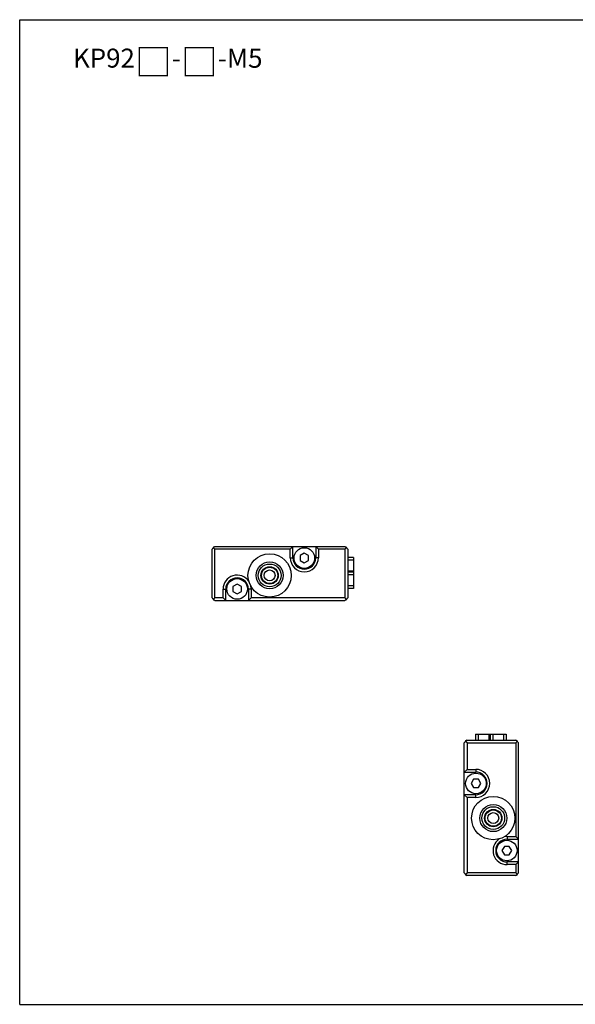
# Model space of a CAD drawing. Header units: millimetres. Extents: x 67 to 603, y -181 to 192.
# Tile 18 of 19: x 338 to 441, y 10 to 192. Entities that reach past the tile are written whole.
import ezdxf

# ---------------------------------------------------------------- set-up
doc = ezdxf.new("R2010")
doc.units = ezdxf.units.MM
doc.header["$LTSCALE"] = 16.335
doc.layers.get('0').update_dxf_attribs({"linetype": 'CONTINUOUS'})
for name, color, linetype in [('00圖框', 7, 'CONTINUOUS'), ('I-0471-1800', 7, 'CONTINUOUS'), ('P-0667-OBEA0', 7, 'CONTINUOUS'), ('P-0680-DWEA-P0260', 7, 'CONTINUOUS'), ('P-0681-DWEA-P020', 7, 'CONTINUOUS'), ('SCR-01030', 7, 'CONTINUOUS'), ('SENSOR-BOARD0', 7, 'CONTINUOUS')]:
    doc.layers.add(name, color=color, linetype=linetype)

msp = doc.modelspace()

# ---------------------------------------------------------------- linework, layer by layer
at = {"layer": '00圖框', "color": 7, "linetype": 'Continuous'}
for p, q in [((338.17, 10.44), (338.17, 192.25)), ((338.17, 192.25), (602.91, 192.25)), ((338.17, 10.44), (338.17, 192.25)), ((338.17, 10.44), (338.17, 192.25)), ((338.17, 10.44), (602.91, 10.44))]:
    msp.add_line(p, q, dxfattribs=at)
at = {"layer": 'I-0471-1800', "color": 7, "linetype": 'Continuous'}
for p, q in [((373.7, 94.49), (374.2, 94.99)), ((373.95, 94.74), (374.2, 94.49)), ((374.2, 94.99), (398.2, 94.99)), ((388.1, 94.49), (388.6, 94.99)), ((388.6, 92.89), (388.6, 94.99)), ((392.8, 94.99), (392.8, 92.89)), ((392.8, 94.99), (393.3, 94.49)), ((398.2, 94.99), (398.7, 94.49)), ((398.2, 94.49), (398.45, 94.74)), ((373.7, 85.49), (373.7, 94.49)), ((374.2, 85.49), (374.2, 94.49)), ((388.1, 94.49), (374.2, 94.49)), ((388.1, 92.89), (388.1, 94.49)), ((388.1, 92.89), (388.6, 92.89)), ((393.3, 92.89), (392.8, 92.89)), ((398.2, 94.49), (393.3, 94.49)), ((393.3, 94.49), (393.3, 92.89)), ((398.2, 94.49), (398.2, 85.49)), ((398.7, 94.49), (398.7, 85.49)), ((374.2, 84.99), (373.7, 85.49)), ((374.2, 85.49), (373.95, 85.24)), ((375.7, 85.49), (374.2, 85.49)), ((375.7, 85.49), (375.7, 87.09)), ((375.7, 87.09), (376.2, 87.09)), ((376.2, 84.99), (375.7, 85.49)), ((376.2, 84.99), (376.2, 87.09)), ((380.9, 87.09), (380.4, 87.09)), ((380.4, 87.09), (380.4, 84.99)), ((380.9, 85.49), (380.4, 84.99)), ((380.9, 87.09), (380.9, 85.49)), ((398.2, 85.49), (380.9, 85.49)), ((398.45, 85.24), (398.2, 85.49)), ((398.7, 85.49), (398.2, 84.99)), ((374.2, 84.99), (398.2, 84.99)), ((420.22, 58.73), (420.72, 59.23)), ((420.22, 34.73), (420.22, 58.73)), ((420.72, 58.73), (420.47, 58.98)), ((420.72, 59.23), (429.72, 59.23)), ((420.72, 58.73), (420.72, 53.83)), ((420.72, 58.73), (429.72, 58.73)), ((429.72, 59.23), (430.22, 58.73)), ((429.97, 58.98), (429.72, 58.73)), ((429.72, 58.73), (429.72, 41.43)), ((430.22, 34.73), (430.22, 58.73)), ((420.22, 53.33), (420.72, 53.83)), ((420.22, 53.33), (422.32, 53.33)), ((420.72, 53.83), (422.32, 53.83)), ((422.32, 53.83), (422.32, 53.33)), ((420.72, 48.63), (420.22, 49.13)), ((422.32, 49.13), (420.22, 49.13)), ((422.32, 48.63), (422.32, 49.13)), ((420.72, 48.63), (420.72, 34.73)), ((422.32, 48.63), (420.72, 48.63)), ((428.12, 41.43), (428.12, 40.93)), ((428.12, 41.43), (429.72, 41.43)), ((428.12, 40.93), (430.22, 40.93)), ((429.72, 41.43), (430.22, 40.93)), ((428.12, 36.23), (428.12, 36.73)), ((430.22, 36.73), (428.12, 36.73)), ((430.22, 36.73), (429.72, 36.23)), ((420.72, 34.23), (420.22, 34.73)), ((420.47, 34.48), (420.72, 34.73)), ((429.72, 34.73), (420.72, 34.73)), ((429.72, 36.23), (428.12, 36.23)), ((429.72, 36.23), (429.72, 34.73)), ((430.22, 34.73), (429.72, 34.23)), ((429.72, 34.73), (429.97, 34.48)), ((429.72, 34.23), (420.72, 34.23))]:
    msp.add_line(p, q, dxfattribs=at)
for centre, radius in [((384.3, 89.64), 4), ((384.3, 89.64), 2.5), ((384.3, 89.64), 2.1), ((384.3, 89.64), 1.6), ((425.57, 44.83), 4), ((425.57, 44.83), 2.5), ((425.57, 44.83), 2.1), ((425.57, 44.83), 1.6)]:
    msp.add_circle(centre, radius, dxfattribs=at)
at = {"layer": 'I-0471-1800', "color": 4, "linetype": 'Continuous'}
msp.add_circle((384.3, 89.64), 4, dxfattribs=at)
at = {"layer": 'I-0471-1800', "color": 7, "linetype": 'Continuous'}
for centre, radius, start, end in [((390.7, 92.89), 2.6, 180, 0), ((390.7, 92.89), 2.1, 180, 0), ((378.3, 87.09), 2.6, 34.1619, 180), ((378.3, 87.09), 2.1, 0, 180), ((378.3, 87.09), 2.6, 0, 11.8891), ((422.32, 51.23), 2.6, 270, 90), ((422.32, 51.23), 2.1, 270, 90), ((428.12, 38.83), 2.6, 124.1619, 270), ((428.12, 38.83), 2.1, 90, 270), ((428.12, 38.83), 2.6, 90, 101.8891)]:
    msp.add_arc(centre, radius, start, end, dxfattribs=at)
at = {"layer": 'P-0667-OBEA0', "color": 7, "linetype": 'Continuous'}
for p, q in [((399.79, 92.94), (398.7, 92.94)), ((399.79, 92.94), (399.79, 87.24)), ((399.79, 92.44), (398.7, 92.44)), ((399.79, 90.44), (398.7, 90.44)), ((399.79, 90.24), (398.7, 90.24)), ((399.79, 89.74), (398.7, 89.74)), ((399.79, 87.74), (398.7, 87.74)), ((399.79, 87.24), (398.7, 87.24)), ((422.27, 60.32), (422.27, 59.23)), ((422.27, 60.32), (427.97, 60.32)), ((422.77, 60.32), (422.77, 59.23)), ((424.77, 60.32), (424.77, 59.23)), ((424.97, 60.32), (424.97, 59.23)), ((425.47, 60.32), (425.47, 59.23)), ((427.47, 60.32), (427.47, 59.23)), ((427.97, 60.32), (427.97, 59.23))]:
    msp.add_line(p, q, dxfattribs=at)
at = {"layer": 'P-0680-DWEA-P0260', "color": 7, "linetype": 'Continuous'}
for centre, start, end in [((374.2, 94.39), 103.3547, 166.6453), ((398.2, 94.39), 13.3547, 76.6453), ((420.82, 58.73), 103.3547, 166.6453), ((420.82, 34.73), 193.3547, 256.6453)]:
    msp.add_arc(centre, 0.5, start, end, dxfattribs=at)
at = {"layer": 'P-0681-DWEA-P020', "color": 7, "linetype": 'Continuous'}
for centre, start, end in [((374.2, 85.59), 193.3547, 256.6453), ((398.2, 85.59), 283.3547, 346.6453), ((429.62, 58.73), 13.3547, 76.6453), ((429.62, 34.73), 283.3547, 346.6453)]:
    msp.add_arc(centre, 0.5, start, end, dxfattribs=at)
at = {"layer": 'SCR-01030', "color": 7, "linetype": 'Continuous'}
for p, q in [((390.7, 93.74), (389.92, 93.29)), ((389.92, 93.29), (389.92, 92.39)), ((391.48, 93.29), (390.7, 93.74)), ((391.48, 92.39), (391.48, 93.29)), ((389.92, 92.39), (390.7, 91.94)), ((390.7, 91.94), (391.48, 92.39)), ((378.3, 88.04), (377.52, 87.59)), ((377.52, 87.59), (377.52, 86.69)), ((379.08, 87.59), (378.3, 88.04)), ((379.08, 86.69), (379.08, 87.59)), ((377.52, 86.69), (378.3, 86.24)), ((378.3, 86.24), (379.08, 86.69)), ((421.92, 52.01), (421.47, 51.23)), ((421.47, 51.23), (421.92, 50.45)), ((422.82, 52.01), (421.92, 52.01)), ((423.27, 51.23), (422.82, 52.01)), ((422.82, 50.45), (423.27, 51.23)), ((421.92, 50.45), (422.82, 50.45)), ((427.62, 39.61), (427.17, 38.83)), ((427.17, 38.83), (427.62, 38.05)), ((428.52, 39.61), (427.62, 39.61)), ((428.97, 38.83), (428.52, 39.61)), ((428.52, 38.05), (428.97, 38.83)), ((427.62, 38.05), (428.52, 38.05))]:
    msp.add_line(p, q, dxfattribs=at)
for centre in [(390.7, 92.84), (378.3, 87.14), (422.37, 51.23), (428.07, 38.83)]:
    msp.add_circle(centre, 1.9, dxfattribs=at)
at = {"layer": 'SENSOR-BOARD0', "color": 7, "linetype": 'Continuous'}
for centre, radius in [((384.3, 89.64), 1.5), ((384.3, 89.64), 1), ((425.57, 44.83), 1.5), ((425.57, 44.83), 1)]:
    msp.add_circle(centre, radius, dxfattribs=at)

# ---------------------------------------------------------------- texts
at = {"insert": (348.02, 186.9), "char_height": 3, "attachment_point": 1}
msp.add_mtext_dynamic_manual_height_columns('{\\fArial|b0|i0|c0|p34;\\H1.1667x;KP92\\H1.4286x;□\\H0.70555x;-\\H1.4173x;□\\H0.70555x;-M5}', width=33.2899, gutter_width=1, heights=[0], dxfattribs=at)

doc.saveas('drawing.dxf')
